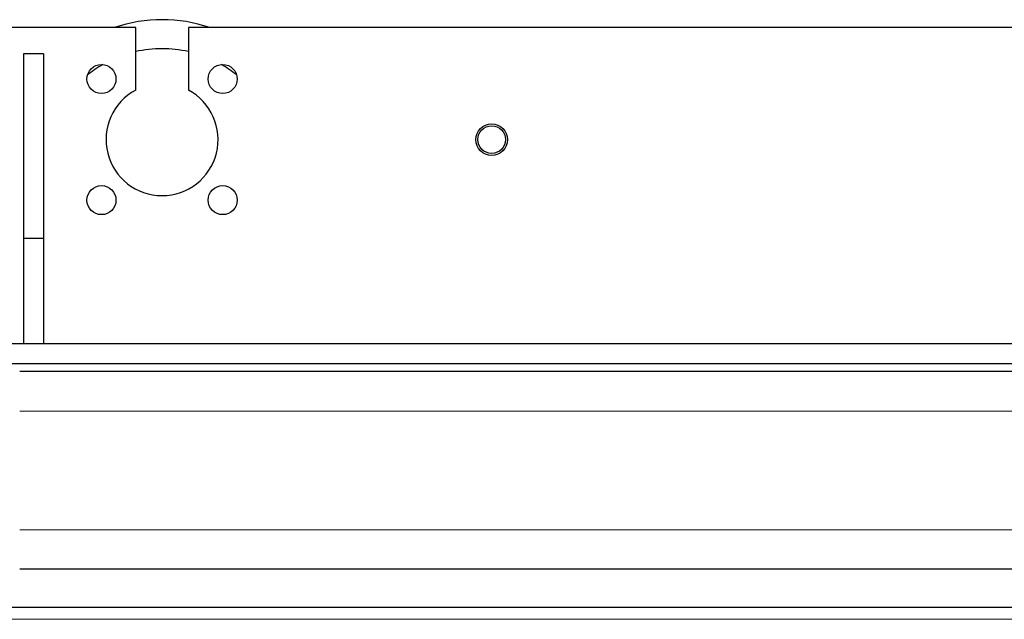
# Model space of a CAD drawing. Header units: inches. Extents: x 0 to 29700, y -16 to 21000.
# Tile 81 of 235: x 9775 to 10522, y 9739 to 10194. Entities that reach past the tile are written whole.
import ezdxf

# ---------------------------------------------------------------- set-up
doc = ezdxf.new("R2010")
doc.units = ezdxf.units.IN
doc.layers.add('1', color=7, linetype='Continuous', true_color=0xffffff)

msp = doc.modelspace()

# ---------------------------------------------------------------- linework, layer by layer
at = {"layer": '1', "color": 2, "linetype": 'Continuous', "lineweight": 25}
for p, q in [((9863.267, 10188.272), (9569.767, 10188.272)), ((9863.267, 10140.772), (9863.267, 10188.272)), ((11218.267, 10188.272), (9903.267, 10188.272)), ((9903.267, 10188.272), (9903.267, 10140.772)), ((9778.267, 10168.272), (9778.267, 10028.272)), ((9793.267, 10168.272), (9778.267, 10168.272)), ((9793.267, 10168.272), (9793.267, 10028.272)), ((9778.267, 10028.272), (9778.267, 9948.272)), ((9793.267, 10028.272), (9778.267, 10028.272)), ((9793.267, 10028.272), (9793.267, 9948.272)), ((11538.267, 9948.272), (9460.673, 9948.272)), ((9385.267, 9933.272), (11105.267, 9933.272)), ((11600.267, 9927.25), (9775.278, 9927.25)), ((11600.267, 9777.25), (9775.278, 9777.25)), ((11585.267, 9748.25), (8885.267, 9748.25))]:
    msp.add_line(p, q, dxfattribs=at)
at = {"layer": '1', "color": 110, "linetype": 'Continuous', "lineweight": 13}
for p, q in [((11600.267, 9897.25), (9775.278, 9897.25)), ((11600.267, 9807.25), (9775.278, 9807.25)), ((11585.267, 9739.25), (8885.267, 9739.25))]:
    msp.add_line(p, q, dxfattribs=at)
at = {"layer": '1', "color": 2, "linetype": 'Continuous', "lineweight": 25}
for centre, radius in [((9837.305, 10149.234), 11), ((9929.229, 10149.234), 11), ((10133.267, 10103.272), 12), ((10133.267, 10103.272), 10.5), ((9837.305, 10057.31), 11), ((9929.229, 10057.31), 11)]:
    msp.add_circle(centre, radius, dxfattribs=at)
for centre, radius, start, end in [((9883.267, 10082.25), 112, 71.195625, 108.81), ((9883.267, 10082.25), 90, 77.16375, 102.841875), ((9883.267, 10082.25), 90, 120.00375, 128.91375), ((9883.267, 10082.25), 90, 51.091875, 60.001875), ((9883.267, 10103.272), 42.5, 118.072487, 61.927513)]:
    msp.add_arc(centre, radius, start, end, dxfattribs=at)

doc.saveas('drawing.dxf')
